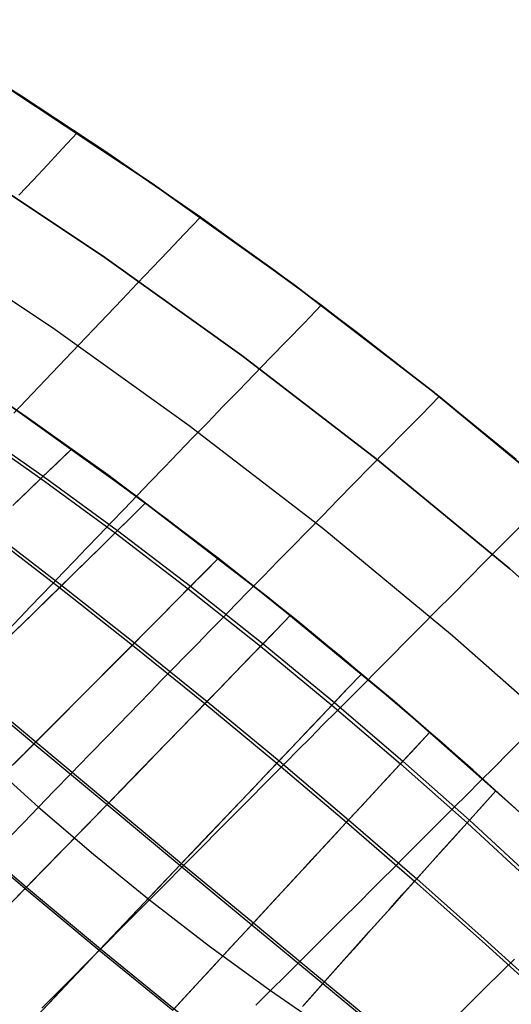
# Model space of a CAD drawing. Header units: millimetres. Extents: x -58 to 58, y -58 to 58.
# Tile 88 of 95: x 31 to 37, y 38 to 49. Entities that reach past the tile are written whole.
import ezdxf

# ---------------------------------------------------------------- set-up
doc = ezdxf.new("R2010")
doc.units = ezdxf.units.MM
doc.header["$MEASUREMENT"] = 0
doc.layers.add('Predefinito', color=5, linetype='Continuous')

msp = doc.modelspace()

# ---------------------------------------------------------------- linework, layer by layer
at = {"layer": 'Predefinito'}
for points in [[(49.961, 28.463), (48.949, 30.171), (47.878, 31.842), (46.751, 33.476), (45.567, 35.069), (44.33, 36.621), (43.039, 38.13), (41.698, 39.592), (40.306, 41.008), (38.867, 42.375), (37.381, 43.691), (35.851, 44.955), (34.278, 46.166), (32.664, 47.322), (31.011, 48.421), (29.321, 49.462), (27.596, 50.445), (25.839, 51.367), (24.05, 52.229), (22.233, 53.028), (20.39, 53.763), (18.522, 54.435)], [(18.522, 54.435), (20.39, 53.763), (22.233, 53.028), (24.05, 52.229), (25.839, 51.367), (27.596, 50.445), (29.321, 49.462), (31.011, 48.421), (32.664, 47.322), (34.278, 46.166), (35.851, 44.955), (37.381, 43.691), (38.867, 42.375), (40.306, 41.008), (41.698, 39.592), (43.039, 38.13), (44.33, 36.621), (45.567, 35.069), (46.751, 33.476), (47.878, 31.842), (48.949, 30.171), (49.961, 28.463)], [(20.035, 52.828), (21.847, 52.105), (23.632, 51.32), (25.389, 50.474), (27.116, 49.568), (28.811, 48.602), (30.472, 47.579), (32.096, 46.499), (33.681, 45.363), (35.227, 44.173), (36.731, 42.931), (38.191, 41.638), (39.605, 40.295), (40.972, 38.904), (42.291, 37.466), (43.559, 35.984), (44.775, 34.459), (45.938, 32.893), (47.046, 31.288), (48.098, 29.646), (49.092, 27.968)], [(49.092, 27.968), (48.098, 29.646), (47.046, 31.288), (45.938, 32.893), (44.775, 34.459), (43.559, 35.984), (42.291, 37.466), (40.972, 38.904), (39.605, 40.295), (38.191, 41.638), (36.731, 42.931), (35.227, 44.173), (33.681, 45.363), (32.096, 46.499), (30.472, 47.579), (28.811, 48.602), (27.116, 49.568), (25.389, 50.474), (23.632, 51.32), (21.847, 52.105), (20.035, 52.828)], [(47.246, 29.121), (46.213, 30.735), (45.125, 32.311), (43.982, 33.85), (42.788, 35.347), (41.542, 36.803), (40.247, 38.215), (38.904, 39.582), (37.515, 40.901), (36.081, 42.171), (34.604, 43.392), (33.085, 44.56), (31.528, 45.676), (29.932, 46.737), (28.301, 47.742), (26.637, 48.69), (24.94, 49.581), (23.214, 50.412), (21.46, 51.183), (19.681, 51.893)], [(19.326, 50.958), (21.073, 50.261), (22.796, 49.504), (24.491, 48.687), (26.157, 47.813), (27.791, 46.882), (29.393, 45.894), (30.96, 44.853), (32.489, 43.757), (33.98, 42.61), (35.431, 41.412), (36.839, 40.164), (38.203, 38.868), (39.522, 37.527), (40.794, 36.14), (42.017, 34.711), (43.19, 33.24), (44.312, 31.729), (45.38, 30.181), (46.395, 28.596)], [(46.395, 28.596), (45.38, 30.181), (44.312, 31.729), (43.19, 33.24), (42.017, 34.711), (40.794, 36.14), (39.522, 37.527), (38.203, 38.868), (36.839, 40.164), (35.431, 41.412), (33.98, 42.61), (32.489, 43.757), (30.96, 44.853), (29.393, 45.894), (27.791, 46.882), (26.157, 47.813), (24.491, 48.687), (22.796, 49.504), (21.073, 50.261), (19.326, 50.958)]]:
    msp.add_lwpolyline(points, dxfattribs=at)
for points in [[(36.805, 44.178, 350), (35.902, 44.914, 350), (34.985, 45.632, 350), (34.053, 46.332, 350), (33.107, 47.012, 350), (32.148, 47.674, 350), (31.176, 48.315, 350), (30.189, 48.937, 350.001), (28.707, 49.821, 349.998)], [(43.297, 37.836, 30.001), (42.242, 39.011, 30), (41.046, 40.267, 30), (39.813, 41.487, 30), (38.544, 42.669, 30), (37.24, 43.811, 30), (35.928, 44.894, 30), (34.586, 45.935, 30), (33.213, 46.938, 30), (31.811, 47.899, 30), (30.38, 48.819, 30), (29.53, 49.338, 29.999)], [(31.146, 47.189, 349.223), (31.307, 47.361, 349.429), (31.471, 47.536, 349.627), (31.639, 47.716, 349.818), (31.811, 47.899, 350)], [(31.146, 47.189, 30.777), (31.307, 47.361, 30.571), (31.471, 47.536, 30.373), (31.639, 47.716, 30.182), (31.811, 47.899, 30)], [(31.089, 44.705, 347.147), (31.23, 44.854, 347.407), (31.375, 45.007, 347.66), (31.523, 45.164, 347.908), (31.675, 45.324, 348.149), (31.831, 45.488, 348.384), (31.99, 45.656, 348.612), (32.153, 45.827, 348.833), (32.32, 46.002, 349.047), (32.491, 46.181, 349.254), (32.666, 46.365, 349.453), (32.844, 46.552, 349.643), (33.027, 46.743, 349.826), (33.213, 46.938, 350)], [(31.089, 44.705, 32.853), (31.23, 44.854, 32.593), (31.375, 45.007, 32.34), (31.523, 45.164, 32.092), (31.675, 45.324, 31.851), (31.831, 45.488, 31.616), (31.99, 45.656, 31.388), (32.153, 45.827, 31.167), (32.32, 46.002, 30.953), (32.491, 46.181, 30.746), (32.666, 46.365, 30.547), (32.844, 46.552, 30.357), (33.027, 46.743, 30.174), (33.213, 46.938, 30)], [(40.947, 35.967, 351.23), (40.184, 36.817, 351.337), (39.235, 37.826, 351.442), (38.647, 38.428, 351.494), (37.924, 39.141, 351.545), (36.97, 40.044, 351.594), (36.315, 40.638, 351.615), (35.42, 41.421, 351.631), (34.321, 42.336, 351.63), (33.413, 43.056, 351.613), (32.157, 44.002, 351.567), (31.242, 44.656, 351.517), (30.49, 45.173, 351.466), (29.263, 45.978, 351.361), (28.238, 46.614, 351.254)], [(27.877, 46.315, 350.744), (28.843, 45.722, 350.897), (29.71, 45.164, 351.011), (30.571, 44.586, 351.102), (31.424, 43.987, 351.173), (32.268, 43.368, 351.226), (33.1, 42.734, 351.261), (33.924, 42.08, 351.281), (34.736, 41.41, 351.285), (35.516, 40.742, 351.274), (36.271, 40.069, 351.249), (37.018, 39.379, 351.207)], [(27.338, 45.876, 349.89), (28.272, 45.231, 350.055), (29.115, 44.632, 350.179), (29.957, 44.017, 350.28), (30.797, 43.388, 350.359), (31.633, 42.744, 350.418), (32.463, 42.09, 350.458), (33.288, 41.423, 350.479), (34.106, 40.746, 350.484), (34.898, 40.073, 350.471), (35.672, 39.401, 350.441), (36.44, 38.718, 350.393), (37.2, 38.027, 350.326)], [(30.937, 42.144, 344.048), (31.161, 42.38, 344.657), (31.279, 42.503, 344.957), (31.399, 42.629, 345.252), (31.523, 42.759, 345.544), (31.651, 42.892, 345.832), (31.782, 43.029, 346.115), (31.917, 43.169, 346.394), (32.055, 43.313, 346.667), (32.197, 43.461, 346.936), (32.343, 43.613, 347.198), (32.492, 43.768, 347.456), (32.645, 43.927, 347.707), (32.802, 44.09, 347.951), (32.963, 44.256, 348.19), (33.127, 44.427, 348.421), (33.295, 44.601, 348.646), (33.468, 44.78, 348.863), (33.644, 44.962, 349.073), (33.824, 45.148, 349.275), (34.009, 45.339, 349.469), (34.197, 45.534, 349.655), (34.39, 45.732, 349.832), (34.586, 45.935, 350)], [(30.937, 42.144, 35.952), (31.161, 42.38, 35.343), (31.279, 42.503, 35.043), (31.399, 42.629, 34.748), (31.523, 42.759, 34.456), (31.651, 42.892, 34.168), (31.782, 43.029, 33.885), (31.917, 43.169, 33.606), (32.055, 43.313, 33.333), (32.197, 43.461, 33.064), (32.343, 43.613, 32.802), (32.492, 43.768, 32.544), (32.645, 43.927, 32.293), (32.802, 44.09, 32.049), (32.963, 44.256, 31.81), (33.127, 44.427, 31.579), (33.295, 44.601, 31.354), (33.468, 44.78, 31.137), (33.644, 44.962, 30.927), (33.824, 45.148, 30.725), (34.009, 45.339, 30.531), (34.197, 45.534, 30.345), (34.39, 45.732, 30.168), (34.586, 45.935, 30)], [(26.393, 45.122, 348.062), (27.267, 44.385, 348.239), (28.066, 43.712, 348.375), (28.873, 43.031, 348.487), (29.689, 42.343, 348.576), (30.512, 41.652, 348.642), (31.339, 40.961, 348.687), (32.169, 40.269, 348.71), (32.998, 39.578, 348.714), (33.814, 38.899, 348.698), (34.623, 38.229, 348.662), (35.434, 37.558, 348.606), (36.244, 36.89, 348.528), (37.049, 36.227, 348.431)], [(30.709, 45.024, 28.519), (31.619, 44.39, 28.46), (32.819, 43.51, 28.405), (33.651, 42.87, 28.381), (34.792, 41.95, 28.367), (35.96, 40.953, 28.377), (36.792, 40.207, 28.4)], [(31.046, 39.882, 340.254), (31.201, 40.044, 340.904), (31.369, 40.217, 341.552), (31.548, 40.403, 342.195), (31.74, 40.602, 342.833), (31.946, 40.814, 343.463), (32.164, 41.039, 344.084), (32.396, 41.278, 344.692), (32.517, 41.403, 344.991), (32.642, 41.531, 345.287), (32.77, 41.663, 345.578), (32.902, 41.798, 345.865), (33.038, 41.937, 346.148), (33.177, 42.08, 346.425), (33.319, 42.226, 346.698), (33.466, 42.376, 346.965), (33.616, 42.53, 347.227), (33.77, 42.688, 347.483), (33.928, 42.85, 347.733), (34.09, 43.015, 347.976), (34.255, 43.185, 348.213), (34.425, 43.358, 348.443), (34.599, 43.536, 348.665), (34.776, 43.717, 348.88), (34.958, 43.903, 349.088), (35.143, 44.093, 349.287), (35.333, 44.287, 349.478), (35.527, 44.485, 349.661), (35.725, 44.687, 349.835), (35.928, 44.894, 350)], [(31.046, 39.882, 39.746), (31.201, 40.044, 39.096), (31.369, 40.217, 38.448), (31.548, 40.403, 37.805), (31.74, 40.602, 37.167), (31.946, 40.814, 36.537), (32.164, 41.039, 35.916), (32.396, 41.278, 35.308), (32.517, 41.403, 35.009), (32.642, 41.531, 34.713), (32.77, 41.663, 34.422), (32.902, 41.798, 34.135), (33.038, 41.937, 33.852), (33.177, 42.08, 33.575), (33.319, 42.226, 33.302), (33.466, 42.376, 33.035), (33.616, 42.53, 32.773), (33.77, 42.688, 32.517), (33.928, 42.85, 32.267), (34.09, 43.015, 32.024), (34.255, 43.185, 31.787), (34.425, 43.358, 31.557), (34.599, 43.536, 31.335), (34.776, 43.717, 31.12), (34.958, 43.903, 30.912), (35.143, 44.093, 30.713), (35.333, 44.287, 30.522), (35.527, 44.485, 30.339), (35.725, 44.687, 30.165), (35.928, 44.894, 30)], [(30.544, 44.56, 28.931), (31.396, 43.96, 28.86), (32.24, 43.341, 28.807), (33.072, 42.705, 28.771), (33.896, 42.051, 28.752), (34.708, 41.381, 28.748), (35.488, 40.712, 28.758), (36.245, 40.039, 28.784), (36.992, 39.35, 28.826)], [(25.611, 44.51, 346.118), (26.432, 43.695, 346.297), (27.19, 42.957, 346.435), (27.966, 42.218, 346.55), (28.761, 41.48, 346.642), (29.573, 40.746, 346.711), (30.398, 40.021, 346.757), (31.234, 39.307, 346.78), (32.075, 38.605, 346.783), (32.913, 37.921, 346.765), (33.754, 37.253, 346.726), (34.603, 36.594, 346.666), (35.457, 35.948, 346.585), (36.313, 35.317, 346.484), (37.169, 34.698, 346.361)], [(31.078, 43.655, 29.26), (31.235, 43.806, 29.058), (31.396, 43.96, 28.86), (31.57, 44.127, 28.654), (31.748, 44.298, 28.453)], [(31.104, 43.68, 350.774), (31.262, 43.832, 350.976), (31.424, 43.987, 351.173), (31.584, 44.141, 351.362), (31.748, 44.298, 351.547)], [(31.026, 42.151, 30.481), (31.167, 42.289, 30.26), (31.311, 42.429, 30.042), (31.458, 42.573, 29.827), (31.608, 42.72, 29.616), (31.761, 42.87, 29.408), (31.918, 43.023, 29.204), (32.077, 43.18, 29.003), (32.24, 43.341, 28.807), (32.412, 43.511, 28.608), (32.587, 43.684, 28.414)], [(31.048, 42.173, 349.554), (31.19, 42.311, 349.775), (31.334, 42.452, 349.993), (31.482, 42.596, 350.207), (31.633, 42.744, 350.418), (31.787, 42.895, 350.626), (31.944, 43.049, 350.83), (32.104, 43.207, 351.03), (32.268, 43.368, 351.226), (32.426, 43.525, 351.408), (32.587, 43.684, 351.586)], [(30.772, 43.364, 29.675), (31.608, 42.72, 29.616), (32.438, 42.065, 29.576), (33.263, 41.397, 29.555), (34.081, 40.72, 29.55), (34.874, 40.047, 29.563), (35.648, 39.375, 29.594), (36.417, 38.692, 29.642), (37.179, 38.001, 29.709)], [(31.409, 37.93, 334.959), (31.579, 38.101, 336.298), (31.676, 38.199, 336.965), (31.782, 38.306, 337.629), (31.897, 38.422, 338.292), (32.022, 38.548, 338.951), (32.158, 38.684, 339.608), (32.304, 38.832, 340.262), (32.462, 38.991, 340.912), (32.631, 39.162, 341.56), (32.814, 39.346, 342.203), (33.008, 39.542, 342.841), (33.216, 39.752, 343.471), (33.438, 39.975, 344.092), (33.672, 40.212, 344.7), (33.795, 40.336, 344.999), (33.921, 40.463, 345.295), (34.051, 40.594, 345.586), (34.184, 40.728, 345.873), (34.321, 40.867, 346.155), (34.462, 41.008, 346.433), (34.606, 41.154, 346.705), (34.754, 41.303, 346.972), (34.906, 41.456, 347.234), (35.062, 41.613, 347.489), (35.221, 41.774, 347.739), (35.385, 41.939, 347.982), (35.552, 42.108, 348.218), (35.723, 42.281, 348.447), (35.898, 42.457, 348.669), (36.078, 42.638, 348.884), (36.261, 42.823, 349.091), (36.449, 43.012, 349.29), (36.64, 43.206, 349.48), (36.836, 43.403, 349.663)], [(31.409, 37.93, 45.041), (31.579, 38.101, 43.702), (31.676, 38.199, 43.035), (31.782, 38.306, 42.371), (31.897, 38.422, 41.708), (32.022, 38.548, 41.049), (32.158, 38.684, 40.392), (32.304, 38.832, 39.738), (32.462, 38.991, 39.088), (32.631, 39.162, 38.44), (32.814, 39.346, 37.797), (33.008, 39.542, 37.159), (33.216, 39.752, 36.529), (33.438, 39.975, 35.908), (33.672, 40.212, 35.3), (33.795, 40.336, 35.001), (33.921, 40.463, 34.705), (34.051, 40.594, 34.414), (34.184, 40.728, 34.127), (34.321, 40.867, 33.845), (34.462, 41.008, 33.567), (34.606, 41.154, 33.295), (34.754, 41.303, 33.028), (34.906, 41.456, 32.766), (35.062, 41.613, 32.511), (35.221, 41.774, 32.261), (35.385, 41.939, 32.018), (35.552, 42.108, 31.782), (35.723, 42.281, 31.553), (35.898, 42.457, 31.331), (36.078, 42.638, 31.116), (36.261, 42.823, 30.909), (36.449, 43.012, 30.71), (36.64, 43.206, 30.52), (36.836, 43.403, 30.337)], [(31.069, 40.691, 31.819), (31.319, 40.941, 31.349), (31.581, 41.203, 30.888), (31.854, 41.477, 30.439), (31.995, 41.619, 30.218), (32.14, 41.764, 30.001), (32.287, 41.913, 29.787), (32.438, 42.065, 29.576), (32.591, 42.22, 29.369), (32.748, 42.378, 29.166), (32.909, 42.54, 28.967), (33.072, 42.705, 28.771), (33.242, 42.878, 28.577), (33.416, 43.054, 28.387)], [(31.087, 40.709, 348.217), (31.339, 40.961, 348.687), (31.601, 41.224, 349.147), (31.876, 41.5, 349.597), (32.018, 41.642, 349.817), (32.163, 41.788, 350.034), (32.311, 41.937, 350.248), (32.463, 42.09, 350.458), (32.617, 42.246, 350.665), (32.775, 42.405, 350.868), (32.936, 42.568, 351.066), (33.1, 42.734, 351.261), (33.257, 42.892, 351.439), (33.416, 43.054, 351.613)], [(31.012, 39.08, 33.755), (31.219, 39.292, 33.255), (31.435, 39.515, 32.761), (31.662, 39.748, 32.274), (31.9, 39.992, 31.795), (32.149, 40.249, 31.325), (32.41, 40.517, 30.865), (32.682, 40.797, 30.416), (32.823, 40.942, 30.196), (32.966, 41.09, 29.979), (33.113, 41.242, 29.765), (33.263, 41.397, 29.555), (33.417, 41.555, 29.348), (33.573, 41.717, 29.145), (33.733, 41.882, 28.947), (33.896, 42.051, 28.752), (34.065, 42.226, 28.559), (34.237, 42.404, 28.371)], [(31.026, 39.094, 346.28), (31.234, 39.307, 346.78), (31.451, 39.531, 347.275), (31.68, 39.766, 347.761), (31.919, 40.011, 348.24), (32.169, 40.269, 348.71), (32.43, 40.538, 349.17), (32.566, 40.677, 349.396), (32.704, 40.82, 349.619), (32.845, 40.966, 349.839), (32.99, 41.115, 350.056), (33.137, 41.267, 350.27), (33.288, 41.423, 350.479), (33.442, 41.582, 350.686), (33.6, 41.744, 350.888), (33.76, 41.91, 351.086), (33.924, 42.08, 351.281), (34.079, 42.24, 351.457), (34.237, 42.404, 351.629)], [(31.302, 37.789, 35.282), (31.478, 37.975, 34.768), (31.663, 38.17, 34.258), (31.857, 38.374, 33.753), (32.061, 38.589, 33.252), (32.274, 38.815, 32.758), (32.498, 39.051, 32.271), (32.733, 39.298, 31.792), (32.979, 39.557, 31.322), (33.237, 39.829, 30.861), (33.506, 40.113, 30.412), (33.645, 40.259, 30.192), (33.787, 40.409, 29.974), (33.933, 40.563, 29.761), (34.081, 40.72, 29.55), (34.233, 40.88, 29.344), (34.388, 41.043, 29.141), (34.546, 41.21, 28.942), (34.708, 41.381, 28.748), (34.875, 41.558, 28.555), (35.046, 41.738, 28.367)], [(31.313, 37.801, 344.752), (31.49, 37.987, 345.266), (31.675, 38.183, 345.777), (31.871, 38.389, 346.282), (32.075, 38.605, 346.783), (32.29, 38.831, 347.277), (32.515, 39.069, 347.765), (32.751, 39.317, 348.244), (32.998, 39.578, 348.714), (33.257, 39.85, 349.174), (33.391, 39.991, 349.4), (33.528, 40.136, 349.623), (33.667, 40.283, 349.843), (33.81, 40.434, 350.06), (33.956, 40.588, 350.274), (34.106, 40.746, 350.484), (34.258, 40.906, 350.69), (34.414, 41.071, 350.892), (34.573, 41.239, 351.091), (34.736, 41.41, 351.285), (34.889, 41.573, 351.461), (35.046, 41.738, 351.633)], [(30.492, 41.633, 31.393), (31.319, 40.941, 31.349), (32.149, 40.249, 31.325), (32.979, 39.557, 31.322), (33.796, 38.879, 31.338), (34.605, 38.208, 31.374), (35.416, 37.538, 31.43)], [(32.899, 37.905, 33.27), (33.107, 38.132, 32.776), (33.326, 38.369, 32.288), (33.555, 38.618, 31.809), (33.796, 38.879, 31.338), (34.047, 39.152, 30.877), (34.31, 39.437, 30.426), (34.447, 39.585, 30.206), (34.586, 39.736, 29.988), (34.728, 39.89, 29.774), (34.874, 40.047, 29.563), (35.022, 40.208, 29.356), (35.175, 40.373, 29.153), (35.33, 40.541, 28.954), (35.488, 40.712, 28.758), (35.654, 40.891, 28.564), (35.822, 41.073, 28.374)], [(32.913, 37.921, 346.765), (33.123, 38.149, 347.26), (33.343, 38.387, 347.747), (33.573, 38.637, 348.227), (33.814, 38.899, 348.698), (34.067, 39.173, 349.159), (34.198, 39.315, 349.385), (34.332, 39.46, 349.609), (34.469, 39.609, 349.829), (34.609, 39.76, 350.046), (34.752, 39.915, 350.26), (34.898, 40.073, 350.471), (35.047, 40.235, 350.678), (35.2, 40.401, 350.881), (35.356, 40.569, 351.08), (35.516, 40.742, 351.274), (35.667, 40.906, 351.452), (35.822, 41.073, 351.626)], [(33.842, 37.962, 340.892), (34.008, 38.128, 341.539), (34.187, 38.306, 342.182), (34.379, 38.497, 342.82), (34.583, 38.701, 343.45), (34.801, 38.918, 344.07), (35.032, 39.149, 344.679), (35.152, 39.27, 344.978), (35.276, 39.394, 345.274), (35.404, 39.521, 345.565), (35.535, 39.653, 345.853), (35.67, 39.788, 346.135), (35.808, 39.926, 346.414), (35.95, 40.068, 346.686), (36.096, 40.214, 346.954), (36.245, 40.364, 347.216), (36.399, 40.517, 347.473), (36.556, 40.675, 347.723), (36.717, 40.836, 347.967), (36.881, 41.001, 348.204)], [(33.842, 37.962, 39.108), (34.008, 38.128, 38.461), (34.187, 38.306, 37.818), (34.379, 38.497, 37.18), (34.583, 38.701, 36.55), (34.801, 38.918, 35.93), (35.032, 39.149, 35.321), (35.152, 39.27, 35.022), (35.276, 39.394, 34.726), (35.404, 39.521, 34.435), (35.535, 39.653, 34.147), (35.67, 39.788, 33.865), (35.808, 39.926, 33.586), (35.95, 40.068, 33.314), (36.096, 40.214, 33.046), (36.245, 40.364, 32.784), (36.399, 40.517, 32.527), (36.556, 40.675, 32.277), (36.717, 40.836, 32.033), (36.881, 41.001, 31.796)], [(30.76, 40.768, 341.538), (31.369, 40.217, 341.552), (31.994, 39.681, 341.559), (32.631, 39.162, 341.56), (33.314, 38.635, 341.553), (34.008, 38.128, 341.539), (34.718, 37.64, 341.517)], [(30.76, 40.768, 38.462), (31.369, 40.217, 38.448), (31.994, 39.681, 38.441), (32.631, 39.162, 38.44), (33.314, 38.635, 38.447), (34.008, 38.128, 38.461), (34.718, 37.64, 38.483)], [(34.373, 37.948, 31.846), (34.605, 38.208, 31.374), (34.848, 38.481, 30.912), (35.102, 38.766, 30.46), (35.234, 38.913, 30.239), (35.369, 39.064, 30.02), (35.507, 39.218, 29.805), (35.648, 39.375, 29.594), (35.792, 39.536, 29.385), (35.94, 39.7, 29.181), (36.091, 39.868, 28.981), (36.245, 40.039, 28.784), (36.408, 40.22, 28.586), (36.574, 40.405, 28.392)], [(34.39, 37.967, 348.19), (34.623, 38.229, 348.662), (34.867, 38.502, 349.124), (34.994, 38.644, 349.351), (35.123, 38.789, 349.575), (35.256, 38.937, 349.796), (35.391, 39.088, 350.015), (35.53, 39.243, 350.229), (35.672, 39.401, 350.441), (35.817, 39.563, 350.649), (35.965, 39.728, 350.853), (36.116, 39.897, 351.053), (36.271, 40.069, 351.249), (36.421, 40.235, 351.43), (36.574, 40.405, 351.608)], [(30.383, 40.006, 33.278), (31.219, 39.292, 33.255), (32.061, 38.589, 33.252), (32.899, 37.905, 33.27)], [(33.713, 35.609, 319.999), (33.765, 35.63, 325.438), (33.841, 35.684, 328.154), (33.968, 35.787, 330.863), (34.055, 35.861, 332.214), (34.162, 35.956, 333.561), (34.292, 36.075, 334.903), (34.45, 36.222, 336.239), (34.541, 36.307, 336.903), (34.64, 36.4, 337.566), (34.749, 36.503, 338.226), (34.866, 36.615, 338.884), (34.994, 36.738, 339.54), (35.131, 36.871, 340.192), (35.28, 37.015, 340.841), (35.44, 37.17, 341.488), (35.613, 37.338, 342.13), (35.797, 37.517, 342.768), (35.994, 37.71, 343.398), (36.203, 37.915, 344.018), (36.426, 38.134, 344.628), (36.661, 38.366, 345.223), (36.784, 38.487, 345.516)], [(33.713, 35.609, 60), (33.765, 35.63, 54.562), (33.841, 35.684, 51.846), (33.968, 35.787, 49.137), (34.055, 35.861, 47.786), (34.162, 35.956, 46.439), (34.292, 36.075, 45.097), (34.45, 36.222, 43.761), (34.541, 36.307, 43.097), (34.64, 36.4, 42.434), (34.749, 36.503, 41.774), (34.866, 36.615, 41.116), (34.994, 36.738, 40.46), (35.131, 36.871, 39.808), (35.28, 37.015, 39.159), (35.44, 37.17, 38.512), (35.613, 37.338, 37.87), (35.797, 37.517, 37.232), (35.994, 37.71, 36.602), (36.203, 37.915, 35.982), (36.426, 38.134, 35.372), (36.661, 38.366, 34.777), (36.784, 38.487, 34.484)]]:
    msp.add_polyline3d(points, dxfattribs=at)

doc.saveas('drawing.dxf')
